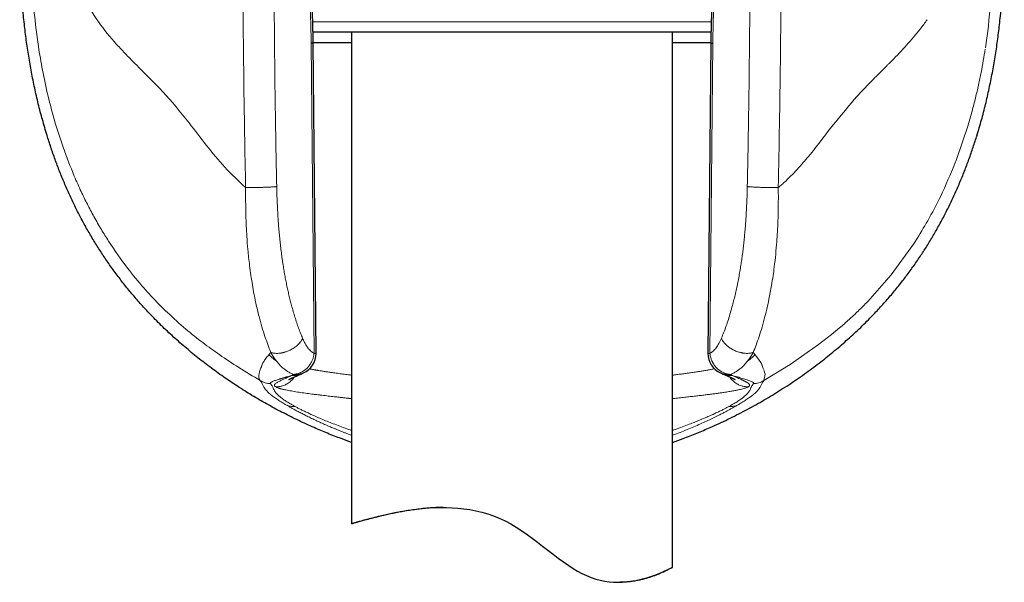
# Model space of a CAD drawing. Header units: millimetres. Extents: x 8 to 1267, y 12 to 1009.
# Tile 52 of 71: x 743 to 789, y 708 to 735. Entities that reach past the tile are written whole.
import ezdxf

# ---------------------------------------------------------------- set-up
doc = ezdxf.new("R2010")
doc.units = ezdxf.units.MM

msp = doc.modelspace()

# ---------------------------------------------------------------- linework, layer by layer
at = {"color": 252, "linetype": 'Continuous', "lineweight": 0}
for p, q in [((756.885, 734.651), (775.506, 734.651)), ((788.311, 733.445), (788.449, 734.454)), ((756.819, 733.66), (756.947, 719.172)), ((775.444, 719.172), (775.572, 733.66)), ((787.502, 729.825), (786.958, 728.225)), ((785.044, 724.419), (785.126, 724.546)), ((784.947, 724.27), (783.911, 722.844)), ((785.044, 724.419), (784.947, 724.27)), ((783.911, 722.844), (782.815, 721.598)), ((781.503, 720.372), (781.12, 720.055)), ((781.12, 720.055), (780.512, 719.584)), ((780.512, 719.584), (779.188, 718.662)), ((754.927, 719.219), (754.839, 719.113)), ((777.464, 719.219), (777.553, 719.114)), ((777.553, 719.114), (777.715, 718.912)), ((754.496, 718.566), (754.489, 718.54)), ((754.498, 718.578), (754.496, 718.566)), ((777.715, 718.912), (777.848, 718.699)), ((777.912, 718.52), (777.928, 718.47)), ((779.188, 718.662), (777.956, 717.906)), ((755.991, 718.196), (756.04, 718.2)), ((756.04, 718.191), (755.991, 718.196)), ((776.351, 718.2), (776.399, 718.196)), ((776.399, 718.196), (776.351, 718.191)), ((777.928, 718.47), (777.95, 718.432)), ((778.018, 718.198), (777.956, 717.905)), ((777.962, 718.4), (777.983, 718.34)), ((777.983, 718.34), (778.018, 718.198)), ((755.144, 717.625), (755.155, 717.618)), ((777.236, 717.618), (777.247, 717.625)), ((755.633, 716.776), (755.716, 716.728)), ((756.068, 716.693), (756.056, 716.699)), ((776.334, 716.699), (776.323, 716.693)), ((776.757, 716.776), (776.674, 716.728))]:
    msp.add_line(p, q, dxfattribs=at)
at = {"color": 7, "linetype": 'Continuous', "lineweight": 30}
for p, q in [((775.492, 734.173), (756.898, 734.173)), ((758.695, 734.173), (758.695, 711.224)), ((773.695, 709.187), (773.695, 734.173)), ((757.04, 719.181), (756.913, 733.677)), ((773.695, 733.692), (775.48, 733.692)), ((775.478, 733.678), (775.351, 719.181)), ((744.493, 729.29), (744.474, 729.353)), ((787.917, 729.353), (787.898, 729.291)), ((783.212, 721.126), (783.195, 721.108)), ((756.341, 718.213), (756.328, 718.207)), ((776.063, 718.207), (776.05, 718.213)), ((773.695, 709.188), (773.694, 709.187)), ((771.146, 708.49), (771.251, 708.49))]:
    msp.add_line(p, q, dxfattribs=at)
at = {"color": 7, "linetype": 'Continuous', "lineweight": 30, "flags": 128}
msp.add_lwpolyline([(758.697, 711.224), (758.699, 711.225), (758.716, 711.231), (758.745, 711.24), (758.788, 711.253), (758.861, 711.276), (758.955, 711.303), (759.069, 711.336), (759.171, 711.365), (759.284, 711.397), (759.409, 711.431), (759.544, 711.468), (759.741, 711.519), (759.957, 711.572), (760.19, 711.628), (760.382, 711.671), (760.583, 711.714), (760.795, 711.756), (761.016, 711.797), (761.248, 711.837), (761.488, 711.873), (761.738, 711.906), (761.995, 711.934), (762.27, 711.958), (762.552, 711.974), (762.842, 711.983), (763.138, 711.981), (763.403, 711.971), (763.672, 711.952), (763.944, 711.922), (764.225, 711.88), (764.507, 711.826), (764.789, 711.758), (765.062, 711.678), (765.333, 711.585), (765.6, 711.478), (765.87, 711.354), (766.134, 711.215), (766.391, 711.064), (766.648, 710.898), (766.899, 710.724), (767.145, 710.544), (767.387, 710.36), (767.626, 710.174), (767.869, 709.985), (768.111, 709.798), (768.354, 709.614), (768.598, 709.436), (768.844, 709.266), (769.047, 709.135), (769.253, 709.013), (769.461, 708.901), (769.677, 708.798), (769.894, 708.71), (770.112, 708.638), (770.322, 708.582), (770.531, 708.541), (770.736, 708.513), (770.942, 708.496), (771.144, 708.49), (771.339, 708.495), (771.532, 708.509), (771.718, 708.53), (771.896, 708.558), (772.067, 708.592), (772.288, 708.644), (772.493, 708.701), (772.684, 708.762), (772.864, 708.826), (773.027, 708.888), (773.173, 708.949), (773.304, 709.006), (773.418, 709.058), (773.512, 709.102), (773.565, 709.127), (773.61, 709.149), (773.645, 709.165), (773.671, 709.178), (773.688, 709.185), (773.695, 709.188), (773.695, 709.188)], dxfattribs=at)
at = {"color": 7, "linetype": 'Continuous', "lineweight": 30}
for centre, start, end in [((756.04, 719.172), 294.4635, 0), ((756.04, 719.172), 0, 0.5072), ((776.351, 719.172), 179.4909, 245.5317)]:
    msp.add_arc(centre, 1, start, end, dxfattribs=at)
at = {"color": 252, "linetype": 'Continuous', "lineweight": 0}
for points, knots in [([(756.218, 756.477), (756.235, 755.826), (756.268, 754.531), (756.318, 752.599), (756.367, 750.69), (756.416, 748.803), (756.465, 746.939), (756.513, 745.097), (756.56, 743.327), (756.605, 741.627), (756.648, 739.997), (756.692, 738.386), (756.734, 736.794), (756.777, 735.221), (756.805, 734.178), (756.819, 733.66)], [0, 0, 0, 0, 0.0856184, 0.1702597, 0.2539239, 0.3366109, 0.4183208, 0.4990536, 0.5788092, 0.6510603, 0.7224902, 0.7930992, 0.8628871, 0.9318541, 1, 1, 1, 1]), ([(775.572, 733.66), (775.587, 734.225), (775.618, 735.364), (775.664, 737.083), (775.711, 738.825), (775.758, 740.589), (775.806, 742.375), (775.853, 744.184), (775.9, 745.963), (775.946, 747.712), (775.991, 749.429), (776.036, 751.164), (776.081, 752.918), (776.127, 754.691), (776.158, 755.88), (776.173, 756.477)], [0, 0, 0, 0, 0.0743817, 0.1497405, 0.2260764, 0.3033893, 0.3816793, 0.4609465, 0.5411907, 0.6156063, 0.6908429, 0.7669006, 0.8437793, 0.9214791, 1, 1, 1, 1]), ([(743.699, 738.692), (743.707, 738.114), (743.722, 736.946), (743.844, 735.17), (744.006, 733.986), (744.089, 733.382)], [0, 0, 0, 0, 0.324014, 0.655125, 1, 1, 1, 1]), ([(753.752, 726.915), (753.74, 727.491), (753.714, 728.748), (753.68, 730.79), (753.65, 733.145), (753.628, 735.814), (753.625, 737.698), (753.623, 738.692)], [0, 0, 0, 0, 0.146911, 0.3203551, 0.5203364, 0.7468724, 1, 1, 1, 1]), ([(755.202, 726.963), (755.189, 727.614), (755.162, 728.915), (755.131, 730.867), (755.107, 732.821), (755.089, 734.777), (755.078, 736.734), (755.077, 738.039), (755.076, 738.692)], [0, 0, 0, 0, 0.1664696, 0.333002, 0.4996092, 0.6663032, 0.8330962, 1, 1, 1, 1]), ([(777.315, 738.692), (777.314, 738.039), (777.313, 736.734), (777.302, 734.777), (777.284, 732.821), (777.26, 730.867), (777.228, 728.915), (777.202, 727.614), (777.188, 726.963)], [0, 0, 0, 0, 0.166907, 0.333703, 0.500397, 0.667004, 0.833534, 1, 1, 1, 1]), ([(778.636, 726.919), (778.674, 728.881), (778.751, 732.803), (778.762, 736.729), (778.768, 738.692)], [0, 0, 0, 0, 0.500006, 1, 1, 1, 1]), ([(788.692, 738.692), (788.683, 738.016), (788.666, 736.595), (788.524, 735.19), (788.449, 734.454)], [0, 0, 0, 0, 0.476145, 1, 1, 1, 1]), ([(746.135, 735.89), (746.369, 735.467), (746.829, 734.633), (747.43, 733.943), (747.726, 733.602)], [0, 0, 0, 0, 0.506283, 1, 1, 1, 1]), ([(785.588, 734.754), (785.536, 734.681), (785.432, 734.533), (785.322, 734.39), (785.266, 734.317)], [0, 0, 0, 0, 0.492797, 1, 1, 1, 1]), ([(785.266, 734.317), (785.057, 734.062), (784.642, 733.554), (784.172, 733.075), (783.939, 732.836)], [0, 0, 0, 0, 0.503271, 1, 1, 1, 1]), ([(744.089, 733.382), (744.152, 733.009), (744.284, 732.221), (744.542, 731.066), (744.854, 729.911), (745.238, 728.709), (745.565, 727.898), (745.745, 727.451)], [0, 0, 0, 0, 0.18327, 0.386117, 0.574014, 0.765104, 1, 1, 1, 1]), ([(747.726, 733.602), (747.875, 733.44), (748.172, 733.118), (748.488, 732.799), (748.646, 732.64)], [0, 0, 0, 0, 0.503048, 1, 1, 1, 1]), ([(788.301, 733.382), (788.273, 733.205), (788.214, 732.842), (788.111, 732.286), (787.99, 731.705), (787.85, 731.098), (787.689, 730.468), (787.565, 730.042), (787.502, 729.825)], [0, 0, 0, 0, 0.1467149, 0.3014323, 0.4641284, 0.6347872, 0.8134058, 1, 1, 1, 1]), ([(783.939, 732.836), (783.905, 732.802), (783.841, 732.736), (783.776, 732.671), (783.745, 732.64)], [0, 0, 0, 0, 0.530901, 1, 1, 1, 1]), ([(748.646, 732.64), (749.058, 732.236), (749.882, 731.429), (750.983, 730.121), (751.914, 728.887), (752.764, 727.837), (753.42, 727.225), (753.752, 726.915)], [0, 0, 0, 0, 0.249273, 0.498161, 0.664895, 0.830446, 1, 1, 1, 1]), ([(783.745, 732.64), (783.588, 732.484), (783.354, 732.251), (783.077, 731.974), (782.942, 731.837), (782.878, 731.772), (782.85, 731.742), (782.839, 731.73), (782.835, 731.725), (782.834, 731.724), (782.833, 731.723)], [0, 0, 0, 0, 0.523139, 0.779993, 0.903758, 0.961525, 0.986167, 0.995284, 0.998308, 1, 1, 1, 1]), ([(782.833, 731.723), (782.75, 731.639), (782.574, 731.459), (782.399, 731.267), (782.307, 731.166)], [0, 0, 0, 0, 0.470214, 1, 1, 1, 1]), ([(782.307, 731.166), (781.979, 730.782), (781.323, 730.014), (780.674, 729.164), (780.35, 728.739)], [0, 0, 0, 0, 0.500215, 1, 1, 1, 1]), ([(780.35, 728.739), (780.252, 728.617), (780.073, 728.394), (779.885, 728.178), (779.8, 728.081)], [0, 0, 0, 0, 0.548286, 1, 1, 1, 1]), ([(786.958, 728.225), (786.751, 727.716), (786.371, 726.783), (785.743, 725.56), (785.316, 724.858), (785.126, 724.546)], [0, 0, 0, 0, 0.399682, 0.732943, 1, 1, 1, 1]), ([(779.8, 728.081), (779.611, 727.87), (779.328, 727.555), (778.974, 727.214), (778.795, 727.053), (778.708, 726.977), (778.666, 726.943), (778.647, 726.927), (778.639, 726.922), (778.636, 726.919)], [0, 0, 0, 0, 0.514495, 0.769708, 0.894636, 0.954701, 0.981751, 0.993176, 1, 1, 1, 1]), ([(745.745, 727.451), (745.851, 727.209), (746.045, 726.768), (746.354, 726.14), (746.668, 725.547), (746.998, 724.971), (747.236, 724.595), (747.348, 724.417)], [0, 0, 0, 0, 0.230082, 0.419768, 0.610306, 0.815912, 1, 1, 1, 1]), ([(753.752, 726.915), (753.752, 726.808), (753.75, 726.615), (753.751, 726.302), (753.755, 725.982), (753.764, 725.576), (753.78, 725.13), (753.81, 724.593), (753.857, 723.975), (753.922, 723.363), (753.991, 722.85), (754.054, 722.44), (754.13, 722.009), (754.236, 721.478), (754.404, 720.771), (754.63, 719.986), (754.833, 719.463), (754.927, 719.22)], [0, 0, 0, 0, 0.037845, 0.068137, 0.110551, 0.151393, 0.212244, 0.269899, 0.344065, 0.436134, 0.495244, 0.53662, 0.592223, 0.662161, 0.746488, 0.882381, 1, 1, 1, 1]), ([(755.202, 726.963), (755.188, 726.962), (755.159, 726.959), (755.105, 726.954), (755.041, 726.949), (754.966, 726.945), (754.883, 726.94), (754.809, 726.937), (754.743, 726.934), (754.686, 726.932), (754.621, 726.93), (754.556, 726.928), (754.479, 726.925), (754.391, 726.923), (754.294, 726.921), (754.206, 726.92), (754.125, 726.919), (754.052, 726.918), (753.98, 726.917), (753.909, 726.917), (753.844, 726.916), (753.793, 726.916), (753.765, 726.915), (753.752, 726.915)], [0, 0, 0, 0, 0.055484, 0.113158, 0.172856, 0.234359, 0.297395, 0.361641, 0.38761, 0.429812, 0.470846, 0.510598, 0.548975, 0.609664, 0.666087, 0.718115, 0.765721, 0.80895, 0.847901, 0.898598, 0.9405, 0.974139, 1, 1, 1, 1]), ([(756.411, 719.883), (756.38, 719.96), (756.316, 720.113), (756.225, 720.355), (756.138, 720.605), (756.053, 720.865), (755.972, 721.134), (755.899, 721.396), (755.834, 721.648), (755.775, 721.889), (755.719, 722.134), (755.666, 722.384), (755.616, 722.638), (755.568, 722.896), (755.523, 723.165), (755.479, 723.444), (755.438, 723.734), (755.4, 724.03), (755.366, 724.331), (755.334, 724.637), (755.306, 724.943), (755.279, 725.283), (755.254, 725.66), (755.232, 726.083), (755.214, 726.519), (755.206, 726.814), (755.202, 726.963)], [0, 0, 0, 0, 0.041148, 0.082482, 0.12406, 0.165938, 0.208172, 0.250816, 0.286335, 0.3219, 0.357539, 0.393283, 0.42916, 0.465198, 0.501425, 0.540229, 0.579375, 0.618897, 0.658826, 0.699194, 0.740032, 0.778782, 0.831986, 0.886556, 0.942545, 1, 1, 1, 1]), ([(777.188, 726.963), (777.186, 726.854), (777.18, 726.638), (777.169, 726.318), (777.155, 726.004), (777.138, 725.697), (777.119, 725.396), (777.097, 725.095), (777.072, 724.799), (777.044, 724.509), (777.014, 724.23), (776.981, 723.956), (776.946, 723.685), (776.908, 723.42), (776.864, 723.142), (776.815, 722.853), (776.759, 722.553), (776.699, 722.259), (776.635, 721.97), (776.567, 721.688), (776.49, 721.39), (776.403, 721.079), (776.305, 720.76), (776.201, 720.454), (776.093, 720.161), (776.017, 719.976), (775.979, 719.884)], [0, 0, 0, 0, 0.041913, 0.083051, 0.123433, 0.163078, 0.202006, 0.240237, 0.280426, 0.317635, 0.354473, 0.390962, 0.427127, 0.462993, 0.498585, 0.540798, 0.582772, 0.624553, 0.666185, 0.707716, 0.749191, 0.800296, 0.850833, 0.900897, 0.950586, 1, 1, 1, 1]), ([(778.636, 726.919), (778.608, 726.919), (778.553, 726.918), (778.461, 726.918), (778.363, 726.918), (778.259, 726.918), (778.15, 726.92), (778.039, 726.922), (777.927, 726.924), (777.816, 726.927), (777.709, 726.931), (777.608, 726.935), (777.514, 726.94), (777.428, 726.944), (777.353, 726.949), (777.287, 726.954), (777.232, 726.959), (777.203, 726.962), (777.188, 726.963)], [0, 0, 0, 0, 0.056337, 0.114918, 0.175571, 0.238067, 0.302119, 0.36739, 0.433501, 0.500038, 0.566574, 0.632682, 0.697948, 0.761993, 0.824478, 0.885118, 0.943683, 1, 1, 1, 1]), ([(778.636, 726.919), (778.637, 726.746), (778.64, 726.398), (778.634, 725.887), (778.62, 725.366), (778.597, 724.872), (778.563, 724.346), (778.516, 723.798), (778.457, 723.268), (778.39, 722.78), (778.31, 722.277), (778.19, 721.634), (778.041, 720.988), (777.883, 720.413), (777.744, 719.969), (777.606, 719.573), (777.51, 719.334), (777.464, 719.22)], [0, 0, 0, 0, 0.061305, 0.122791, 0.181039, 0.246333, 0.299594, 0.370595, 0.445736, 0.495462, 0.554003, 0.637636, 0.746546, 0.816841, 0.882534, 0.94359, 1, 1, 1, 1]), ([(747.348, 724.417), (747.635, 723.991), (748.155, 723.218), (748.744, 722.525), (749.007, 722.215)], [0, 0, 0, 0, 0.552011, 1, 1, 1, 1]), ([(749.007, 722.215), (749.14, 722.067), (749.388, 721.791), (749.752, 721.415), (749.979, 721.195), (750.094, 721.085)], [0, 0, 0, 0, 0.363279, 0.678903, 1, 1, 1, 1]), ([(782.815, 721.598), (782.664, 721.446), (782.37, 721.148), (781.932, 720.742), (781.65, 720.498), (781.503, 720.372)], [0, 0, 0, 0, 0.335699, 0.655929, 1, 1, 1, 1]), ([(750.094, 721.085), (750.384, 720.819), (750.95, 720.301), (751.738, 719.682), (752.541, 719.1), (753.415, 718.513), (754.095, 718.108), (754.435, 717.906)], [0, 0, 0, 0, 0.2092393, 0.4084291, 0.5990366, 0.7992774, 1, 1, 1, 1]), ([(754.927, 719.22), (754.94, 719.215), (754.968, 719.207), (755.016, 719.195), (755.072, 719.185), (755.139, 719.178), (755.217, 719.176), (755.28, 719.178), (755.325, 719.182), (755.346, 719.184), (755.368, 719.187), (755.385, 719.189), (755.398, 719.191), (755.406, 719.192), (755.422, 719.195), (755.448, 719.2), (755.487, 719.208), (755.533, 719.218), (755.587, 719.233), (755.649, 719.252), (755.717, 719.277), (755.797, 719.311), (755.884, 719.354), (755.972, 719.405), (756.051, 719.458), (756.121, 719.512), (756.182, 719.566), (756.242, 719.626), (756.299, 719.692), (756.348, 719.762), (756.385, 719.825), (756.403, 719.865), (756.411, 719.883)], [0, 0, 0, 0, 0.026327, 0.057036, 0.092408, 0.132735, 0.178294, 0.229325, 0.240995, 0.252925, 0.265117, 0.27757, 0.28155, 0.285974, 0.290846, 0.308164, 0.329592, 0.355196, 0.385036, 0.41915, 0.457539, 0.500152, 0.556434, 0.610377, 0.661752, 0.710401, 0.756234, 0.799216, 0.858366, 0.911332, 0.958421, 1, 1, 1, 1]), ([(756.947, 719.172), (756.922, 719.186), (756.872, 719.215), (756.8, 719.275), (756.728, 719.349), (756.651, 719.444), (756.57, 719.565), (756.487, 719.713), (756.437, 719.826), (756.411, 719.883)], [0, 0, 0, 0, 0.12247, 0.246077, 0.371551, 0.499594, 0.665483, 0.831839, 1, 1, 1, 1]), ([(775.979, 719.884), (775.96, 719.841), (775.923, 719.755), (775.862, 719.639), (775.799, 719.532), (775.733, 719.435), (775.663, 719.349), (775.591, 719.275), (775.519, 719.215), (775.469, 719.186), (775.444, 719.172)], [0, 0, 0, 0, 0.126177, 0.251266, 0.375827, 0.500429, 0.628313, 0.753727, 0.877378, 1, 1, 1, 1]), ([(775.979, 719.884), (775.991, 719.859), (776.013, 719.81), (776.059, 719.737), (776.111, 719.669), (776.169, 719.605), (776.23, 719.546), (776.294, 719.493), (776.36, 719.444), (776.425, 719.401), (776.49, 719.363), (776.536, 719.339), (776.565, 719.325), (776.573, 719.321), (776.58, 719.318), (776.588, 719.314), (776.595, 719.311), (776.632, 719.294), (776.697, 719.267), (776.786, 719.237), (776.86, 719.217), (776.919, 719.204), (776.96, 719.196), (776.992, 719.191), (777.017, 719.187), (777.044, 719.184), (777.069, 719.182), (777.116, 719.178), (777.18, 719.176), (777.256, 719.179), (777.321, 719.186), (777.377, 719.196), (777.424, 719.207), (777.451, 719.216), (777.464, 719.22)], [0, 0, 0, 0, 0.055341, 0.109776, 0.162705, 0.213564, 0.261842, 0.307101, 0.353758, 0.395785, 0.432902, 0.474071, 0.478793, 0.483358, 0.487766, 0.492017, 0.496111, 0.500048, 0.556727, 0.606375, 0.648915, 0.679196, 0.704576, 0.716317, 0.731616, 0.746524, 0.761042, 0.775172, 0.825195, 0.869855, 0.90939, 0.944072, 0.974184, 1, 1, 1, 1]), ([(754.839, 719.113), (754.813, 719.083), (754.761, 719.023), (754.694, 718.937), (754.635, 718.856), (754.592, 718.789), (754.561, 718.735), (754.539, 718.692), (754.521, 718.652), (754.507, 718.615), (754.501, 718.59), (754.498, 718.578)], [0, 0, 0, 0, 0.164197, 0.323413, 0.476046, 0.620474, 0.706326, 0.787885, 0.864738, 0.936007, 1, 1, 1, 1]), ([(754.839, 719.113), (754.878, 719.075), (754.956, 718.999), (755.08, 718.893), (755.167, 718.828), (755.211, 718.796)], [0, 0, 0, 0, 0.330764, 0.664293, 1, 1, 1, 1]), ([(754.927, 719.219), (754.94, 719.196), (754.968, 719.147), (755.016, 719.069), (755.072, 718.983), (755.137, 718.889), (755.185, 718.827), (755.21, 718.795)], [0, 0, 0, 0, 0.1495155, 0.3240165, 0.523744, 0.748967, 1, 1, 1, 1]), ([(756.947, 719.172), (756.944, 719.151), (756.94, 719.108), (756.927, 719.043), (756.911, 718.976), (756.888, 718.906), (756.864, 718.844), (756.839, 718.789), (756.814, 718.742), (756.787, 718.695), (756.758, 718.649), (756.727, 718.605), (756.692, 718.562), (756.657, 718.522), (756.622, 718.486), (756.587, 718.453), (756.549, 718.42), (756.507, 718.387), (756.461, 718.355), (756.412, 718.324), (756.362, 718.296), (756.31, 718.272), (756.256, 718.25), (756.205, 718.233), (756.154, 718.219), (756.101, 718.208), (756.062, 718.203), (756.04, 718.2)], [0, 0, 0, 0, 0.044326, 0.08956, 0.136689, 0.186437, 0.239281, 0.273406, 0.309384, 0.34726, 0.384065, 0.419828, 0.457565, 0.497286, 0.528458, 0.561585, 0.59668, 0.633749, 0.672792, 0.713808, 0.756789, 0.794679, 0.836204, 0.881363, 0.912003, 0.951549, 1, 1, 1, 1]), ([(756.947, 719.172), (756.958, 719.173), (756.979, 719.174), (757.001, 719.176), (757.014, 719.177), (757.021, 719.177), (757.026, 719.178), (757.03, 719.178), (757.033, 719.179), (757.035, 719.179), (757.037, 719.18), (757.039, 719.18), (757.04, 719.18), (757.04, 719.182), (757.04, 719.181), (757.04, 719.181)], [0, 0, 0, 0, 0.198167, 0.361468, 0.489893, 0.550275, 0.613097, 0.668061, 0.715164, 0.758517, 0.820182, 0.866827, 0.920999, 0.977801, 1, 1, 1, 1]), ([(775.351, 719.181), (775.355, 719.18), (775.363, 719.177), (775.417, 719.174), (775.444, 719.172)], [0, 0, 0, 0, 0.499995, 1, 1, 1, 1]), ([(776.351, 718.2), (776.335, 718.202), (776.301, 718.206), (776.248, 718.217), (776.195, 718.23), (776.142, 718.248), (776.088, 718.269), (776.037, 718.292), (775.989, 718.318), (775.945, 718.344), (775.901, 718.374), (775.858, 718.406), (775.817, 718.44), (775.777, 718.478), (775.729, 718.526), (775.675, 718.59), (775.633, 718.649), (775.606, 718.692), (775.592, 718.714), (775.58, 718.737), (775.567, 718.76), (775.555, 718.784), (775.542, 718.809), (775.526, 718.846), (775.505, 718.9), (775.48, 718.976), (775.457, 719.069), (775.449, 719.136), (775.444, 719.172)], [0, 0, 0, 0, 0.035982, 0.075257, 0.118645, 0.155587, 0.197092, 0.243227, 0.276248, 0.31228, 0.35133, 0.388723, 0.424139, 0.462146, 0.502745, 0.564138, 0.63395, 0.650788, 0.668052, 0.685741, 0.703854, 0.722392, 0.741355, 0.760741, 0.804661, 0.859176, 0.924293, 1, 1, 1, 1]), ([(777.553, 719.114), (777.514, 719.076), (777.436, 719), (777.311, 718.893), (777.224, 718.828), (777.18, 718.796)], [0, 0, 0, 0, 0.330738, 0.664269, 1, 1, 1, 1]), ([(777.181, 718.795), (777.206, 718.827), (777.254, 718.889), (777.319, 718.983), (777.375, 719.069), (777.423, 719.147), (777.451, 719.196), (777.464, 719.219)], [0, 0, 0, 0, 0.251035, 0.476259, 0.675987, 0.850487, 1, 1, 1, 1]), ([(754.489, 718.54), (754.462, 718.48), (754.409, 718.362), (754.373, 718.215), (754.357, 718.043), (754.403, 717.961), (754.435, 717.906)], [0, 0, 0, 0, 0.203071, 0.400167, 0.590638, 1, 1, 1, 1]), ([(755.21, 718.795), (755.249, 718.748), (755.326, 718.656), (755.448, 718.533), (755.576, 718.424), (755.709, 718.33), (755.848, 718.252), (755.943, 718.215), (755.991, 718.196)], [0, 0, 0, 0, 0.162448, 0.326172, 0.491396, 0.658453, 0.827796, 1, 1, 1, 1]), ([(776.399, 718.196), (776.448, 718.215), (776.543, 718.252), (776.682, 718.33), (776.815, 718.424), (776.943, 718.533), (777.065, 718.656), (777.142, 718.748), (777.181, 718.795)], [0, 0, 0, 0, 0.172204, 0.341547, 0.508604, 0.673828, 0.837552, 1, 1, 1, 1]), ([(777.848, 718.699), (777.857, 718.679), (777.871, 718.649), (777.894, 718.589), (777.904, 718.55), (777.912, 718.52)], [0, 0, 0, 0, 0.336261, 0.502127, 1, 1, 1, 1]), ([(754.915, 717.763), (754.912, 717.769), (754.906, 717.782), (754.914, 717.801), (754.933, 717.821), (754.966, 717.842), (755.01, 717.864), (755.068, 717.889), (755.141, 717.916), (755.23, 717.945), (755.308, 717.969), (755.366, 717.987), (755.399, 717.997), (755.433, 718.007), (755.469, 718.018), (755.505, 718.029), (755.543, 718.04), (755.579, 718.051), (755.605, 718.059), (755.617, 718.062)], [0, 0, 0, 0, 0.073969, 0.150307, 0.228859, 0.309435, 0.391815, 0.475759, 0.571314, 0.668131, 0.765829, 0.794775, 0.823863, 0.853147, 0.882682, 0.912521, 0.942716, 0.972971, 1, 1, 1, 1]), ([(755.899, 718.14), (755.879, 718.131), (755.835, 718.11), (755.765, 718.078), (755.684, 718.042), (755.604, 718.005), (755.525, 717.969), (755.451, 717.934), (755.377, 717.899), (755.307, 717.864), (755.231, 717.824), (755.163, 717.782), (755.116, 717.741), (755.094, 717.707), (755.095, 717.677), (755.111, 717.65), (755.133, 717.633), (755.144, 717.625)], [0, 0, 0, 0, 0.031287, 0.070458, 0.117464, 0.172247, 0.221635, 0.275927, 0.335088, 0.399081, 0.467866, 0.576035, 0.67627, 0.768686, 0.853386, 0.930464, 1, 1, 1, 1]), ([(756.017, 718.07), (756.007, 718.054), (755.976, 718.004), (755.911, 717.93), (755.827, 717.85), (755.74, 717.785), (755.652, 717.733), (755.566, 717.692), (755.484, 717.663), (755.399, 717.64), (755.314, 717.625), (755.23, 717.617), (755.179, 717.618), (755.155, 717.618)], [0, 0, 0, 0, 0.055654, 0.174597, 0.287967, 0.395029, 0.495278, 0.588422, 0.67435, 0.753096, 0.847157, 0.929243, 1, 1, 1, 1]), ([(755.617, 718.062), (755.625, 718.064), (755.639, 718.068), (755.657, 718.072), (755.665, 718.074), (755.668, 718.074), (755.668, 718.075), (755.668, 718.075)], [0, 0, 0, 0, 0.522603, 0.869322, 0.961185, 0.995318, 1, 1, 1, 1]), ([(755.668, 718.075), (755.686, 718.079), (755.723, 718.088), (755.778, 718.103), (755.837, 718.121), (755.878, 718.133), (755.899, 718.14)], [0, 0, 0, 0, 0.2158894, 0.4583341, 0.7205433, 1, 1, 1, 1]), ([(756.328, 718.207), (756.307, 718.198), (756.257, 718.176), (756.173, 718.154), (756.08, 718.139), (755.989, 718.134), (755.929, 718.138), (755.899, 718.14)], [0, 0, 0, 0, 0.157739, 0.378496, 0.592961, 0.800333, 1, 1, 1, 1]), ([(755.991, 718.196), (755.975, 718.187), (755.942, 718.167), (755.913, 718.149), (755.899, 718.14)], [0, 0, 0, 0, 0.50624, 1, 1, 1, 1]), ([(756.454, 718.262), (756.45, 718.26), (756.431, 718.251), (756.393, 718.237), (756.341, 718.219), (756.281, 718.205), (756.223, 718.195), (756.167, 718.19), (756.108, 718.187), (756.064, 718.19), (756.04, 718.191)], [0, 0, 0, 0, 0.0364879, 0.1507025, 0.2834537, 0.4294207, 0.5886039, 0.6948223, 0.8319549, 1, 1, 1, 1]), ([(757.851, 718.271), (757.793, 718.279), (757.673, 718.296), (757.501, 718.321), (757.331, 718.348), (757.214, 718.367), (757.143, 718.379), (757.117, 718.383), (757.09, 718.388), (757.067, 718.392), (757.052, 718.394), (757.044, 718.396), (757.037, 718.397), (757.024, 718.399), (757.005, 718.402), (756.98, 718.407), (756.946, 718.413), (756.902, 718.421), (756.847, 718.432), (756.789, 718.443), (756.751, 718.451), (756.733, 718.455)], [0, 0, 0, 0, 0.128904, 0.263407, 0.403511, 0.549214, 0.573685, 0.598308, 0.623081, 0.648006, 0.664462, 0.66627, 0.673495, 0.684883, 0.703866, 0.728748, 0.759529, 0.808004, 0.866316, 0.934465, 1, 1, 1, 1]), ([(758.695, 718.16), (758.673, 718.163), (758.557, 718.177), (758.358, 718.203), (758.097, 718.237), (757.934, 718.259), (757.851, 718.271)], [0, 0, 0, 0, 0.072653, 0.37429, 0.683405, 1, 1, 1, 1]), ([(774.54, 718.271), (774.47, 718.261), (774.333, 718.242), (774.116, 718.213), (773.905, 718.186), (773.761, 718.168), (773.695, 718.16)], [0, 0, 0, 0, 0.266252, 0.527235, 0.782949, 1, 1, 1, 1]), ([(775.657, 718.455), (775.657, 718.455), (775.611, 718.445), (775.506, 718.425), (775.342, 718.395), (775.162, 718.364), (774.968, 718.333), (774.762, 718.302), (774.614, 718.281), (774.54, 718.271)], [0, 0, 0, 0, 0.00248, 0.171391, 0.339239, 0.506024, 0.671745, 0.836404, 1, 1, 1, 1]), ([(776.351, 718.191), (776.327, 718.19), (776.281, 718.187), (776.212, 718.19), (776.143, 718.198), (776.07, 718.213), (776.011, 718.232), (775.965, 718.249), (775.946, 718.258), (775.936, 718.262)], [0, 0, 0, 0, 0.16135, 0.325176, 0.483994, 0.650615, 0.849188, 0.926053, 1, 1, 1, 1]), ([(776.492, 718.14), (776.46, 718.138), (776.395, 718.133), (776.297, 718.14), (776.199, 718.158), (776.12, 718.181), (776.076, 718.201), (776.063, 718.207)], [0, 0, 0, 0, 0.216295, 0.439244, 0.667817, 0.900796, 1, 1, 1, 1]), ([(777.236, 717.618), (777.212, 717.618), (777.161, 717.617), (777.077, 717.625), (776.992, 717.64), (776.907, 717.663), (776.825, 717.692), (776.739, 717.733), (776.651, 717.785), (776.564, 717.85), (776.48, 717.93), (776.415, 718.004), (776.384, 718.054), (776.374, 718.07)], [0, 0, 0, 0, 0.070761, 0.152852, 0.246919, 0.32567, 0.411604, 0.504753, 0.605008, 0.712076, 0.825453, 0.944403, 1, 1, 1, 1]), ([(776.492, 718.14), (776.487, 718.143), (776.476, 718.15), (776.459, 718.161), (776.439, 718.173), (776.42, 718.185), (776.406, 718.192), (776.399, 718.196)], [0, 0, 0, 0, 0.174152, 0.379513, 0.595403, 0.79829, 1, 1, 1, 1]), ([(776.845, 718.041), (776.845, 718.041), (776.842, 718.042), (776.828, 718.046), (776.805, 718.053), (776.776, 718.062), (776.75, 718.068), (776.726, 718.074), (776.701, 718.08), (776.667, 718.089), (776.618, 718.102), (776.557, 718.12), (776.514, 718.133), (776.492, 718.14)], [0, 0, 0, 0, 0.002473, 0.022743, 0.139185, 0.222565, 0.292914, 0.354918, 0.407475, 0.486758, 0.63669, 0.807988, 1, 1, 1, 1]), ([(776.492, 718.14), (776.574, 718.103), (776.736, 718.029), (776.883, 717.964), (776.969, 717.925), (777.01, 717.906), (777.049, 717.887), (777.084, 717.87), (777.116, 717.853), (777.168, 717.826), (777.227, 717.789), (777.277, 717.745), (777.299, 717.704), (777.293, 717.664), (777.262, 717.638), (777.247, 717.625)], [0, 0, 0, 0, 0.134926, 0.267313, 0.301453, 0.335333, 0.368933, 0.402231, 0.435207, 0.467839, 0.57293, 0.676595, 0.782562, 0.891866, 1, 1, 1, 1]), ([(754.915, 717.763), (754.873, 717.766), (754.789, 717.772), (754.665, 717.802), (754.545, 717.845), (754.471, 717.885), (754.435, 717.906)], [0, 0, 0, 0, 0.248996, 0.500009, 0.751017, 1, 1, 1, 1]), ([(754.435, 717.906), (754.453, 717.879), (754.491, 717.825), (754.529, 717.757), (754.561, 717.694), (754.592, 717.634), (754.621, 717.58), (754.653, 717.531), (754.684, 717.486), (754.724, 717.438), (754.774, 717.385), (754.837, 717.324), (754.894, 717.276), (754.922, 717.252)], [0, 0, 0, 0, 0.111975, 0.223917, 0.335859, 0.447817, 0.559798, 0.633139, 0.706501, 0.779869, 0.853231, 0.926597, 1, 1, 1, 1]), ([(755.347, 717.156), (755.324, 717.176), (755.277, 717.216), (755.225, 717.268), (755.182, 717.314), (755.149, 717.357), (755.121, 717.396), (755.097, 717.434), (755.077, 717.471), (755.055, 717.513), (755.031, 717.563), (755.001, 717.623), (754.966, 717.688), (754.932, 717.738), (754.915, 717.763)], [0, 0, 0, 0, 0.068773, 0.137903, 0.207336, 0.276999, 0.346804, 0.416688, 0.486658, 0.556724, 0.667047, 0.77767, 0.888635, 1, 1, 1, 1]), ([(755.155, 717.618), (755.161, 717.614), (755.174, 717.606), (755.198, 717.594), (755.23, 717.58), (755.269, 717.565), (755.313, 717.55), (755.362, 717.535), (755.415, 717.52), (755.475, 717.504), (755.545, 717.487), (755.597, 717.476), (755.624, 717.47)], [0, 0, 0, 0, 0.074106, 0.157754, 0.250954, 0.353714, 0.466043, 0.561018, 0.661903, 0.768699, 0.8814, 1, 1, 1, 1]), ([(777.236, 717.618), (777.222, 717.61), (777.193, 717.593), (777.134, 717.569), (777.062, 717.545), (776.977, 717.52), (776.88, 717.496), (776.805, 717.479), (776.767, 717.471)], [0, 0, 0, 0, 0.164739, 0.330383, 0.496823, 0.663961, 0.83171, 1, 1, 1, 1]), ([(777.072, 717.973), (777.036, 717.983), (776.965, 718.005), (776.885, 718.029), (776.845, 718.041)], [0, 0, 0, 0, 0.493302, 1, 1, 1, 1]), ([(777.476, 717.763), (777.459, 717.738), (777.424, 717.686), (777.388, 717.621), (777.358, 717.56), (777.331, 717.502), (777.304, 717.452), (777.276, 717.406), (777.248, 717.365), (777.214, 717.321), (777.17, 717.272), (777.116, 717.219), (777.068, 717.177), (777.043, 717.156)], [0, 0, 0, 0, 0.113386, 0.226358, 0.338978, 0.451289, 0.56333, 0.636565, 0.709713, 0.782724, 0.855497, 0.927943, 1, 1, 1, 1]), ([(777.476, 717.763), (777.479, 717.77), (777.486, 717.785), (777.473, 717.807), (777.445, 717.83), (777.4, 717.855), (777.34, 717.882), (777.265, 717.91), (777.177, 717.94), (777.107, 717.962), (777.072, 717.973)], [0, 0, 0, 0, 0.113411, 0.230955, 0.352302, 0.47704, 0.604703, 0.734778, 0.866729, 1, 1, 1, 1]), ([(777.956, 717.906), (777.937, 717.879), (777.9, 717.825), (777.862, 717.757), (777.829, 717.694), (777.799, 717.634), (777.769, 717.58), (777.738, 717.531), (777.707, 717.486), (777.667, 717.438), (777.617, 717.385), (777.554, 717.324), (777.497, 717.276), (777.469, 717.252)], [0, 0, 0, 0, 0.111975, 0.223917, 0.33586, 0.447817, 0.559799, 0.63314, 0.706501, 0.779869, 0.853231, 0.926597, 1, 1, 1, 1]), ([(777.476, 717.763), (777.518, 717.766), (777.602, 717.772), (777.726, 717.801), (777.846, 717.844), (777.919, 717.885), (777.956, 717.905)], [0, 0, 0, 0, 0.248987, 0.499995, 0.751005, 1, 1, 1, 1]), ([(754.922, 717.252), (754.941, 717.237), (754.979, 717.206), (755.047, 717.155), (755.127, 717.097), (755.214, 717.038), (755.306, 716.977), (755.403, 716.916), (755.51, 716.85), (755.592, 716.801), (755.633, 716.776)], [0, 0, 0, 0, 0.139639, 0.279236, 0.418781, 0.558355, 0.66816, 0.778234, 0.888767, 1, 1, 1, 1]), ([(756.056, 716.699), (756.013, 716.723), (755.926, 716.771), (755.815, 716.835), (755.717, 716.894), (755.632, 716.948), (755.549, 717.002), (755.473, 717.056), (755.404, 717.109), (755.366, 717.14), (755.347, 717.156)], [0, 0, 0, 0, 0.110136, 0.220413, 0.331086, 0.442326, 0.554227, 0.701797, 0.85046, 1, 1, 1, 1]), ([(755.624, 717.47), (755.666, 717.462), (755.748, 717.445), (755.884, 717.42), (756.026, 717.395), (756.172, 717.372), (756.321, 717.35), (756.47, 717.328), (756.619, 717.308), (756.767, 717.288), (756.868, 717.275), (756.917, 717.269)], [0, 0, 0, 0, 0.132142, 0.259239, 0.381267, 0.498208, 0.610049, 0.714923, 0.814871, 0.909894, 1, 1, 1, 1]), ([(756.917, 717.269), (756.971, 717.262), (757.074, 717.249), (757.233, 717.229), (757.386, 717.211), (757.535, 717.194), (757.678, 717.177), (757.814, 717.162), (757.942, 717.147), (758.061, 717.134), (758.171, 717.122), (758.272, 717.111), (758.362, 717.101), (758.439, 717.093), (758.489, 717.087), (758.519, 717.084), (758.53, 717.083), (758.542, 717.081), (758.553, 717.08), (758.564, 717.079), (758.574, 717.078), (758.584, 717.077), (758.624, 717.073), (758.661, 717.069), (758.695, 717.065)], [0, 0, 0, 0, 0.104826, 0.203881, 0.297199, 0.384809, 0.466733, 0.54299, 0.613595, 0.677314, 0.735624, 0.788531, 0.83604, 0.873384, 0.90655, 0.912575, 0.918438, 0.924139, 0.92968, 0.93506, 0.940278, 0.945336, 0.950232, 1, 1, 1, 1]), ([(775.473, 717.269), (775.406, 717.26), (775.27, 717.243), (775.052, 717.216), (774.824, 717.19), (774.584, 717.162), (774.334, 717.134), (774.071, 717.105), (773.858, 717.082), (773.729, 717.069), (773.695, 717.065)], [0, 0, 0, 0, 0.1329625, 0.2667635, 0.4014487, 0.5370714, 0.6736929, 0.8113824, 0.9502177, 1, 1, 1, 1]), ([(776.767, 717.471), (776.714, 717.46), (776.609, 717.439), (776.424, 717.406), (776.236, 717.375), (776.05, 717.347), (775.87, 717.321), (775.679, 717.295), (775.542, 717.277), (775.473, 717.269)], [0, 0, 0, 0, 0.165226, 0.331046, 0.497421, 0.622566, 0.748029, 0.87383, 1, 1, 1, 1]), ([(777.043, 717.156), (777.025, 717.141), (776.99, 717.111), (776.924, 717.061), (776.847, 717.006), (776.761, 716.949), (776.669, 716.891), (776.572, 716.833), (776.462, 716.769), (776.377, 716.723), (776.334, 716.699)], [0, 0, 0, 0, 0.14276, 0.284732, 0.425721, 0.565639, 0.674854, 0.78353, 0.891831, 1, 1, 1, 1]), ([(777.469, 717.252), (777.45, 717.237), (777.412, 717.206), (777.344, 717.155), (777.264, 717.097), (777.177, 717.038), (777.084, 716.977), (776.988, 716.916), (776.881, 716.85), (776.799, 716.801), (776.757, 716.776)], [0, 0, 0, 0, 0.139639, 0.279236, 0.418781, 0.558355, 0.66816, 0.778234, 0.888767, 1, 1, 1, 1]), ([(756.068, 716.693), (756.03, 716.692), (755.954, 716.689), (755.842, 716.703), (755.734, 716.731), (755.667, 716.761), (755.633, 716.776)], [0, 0, 0, 0, 0.249041, 0.500003, 0.750962, 1, 1, 1, 1]), ([(755.716, 716.728), (755.761, 716.702), (755.85, 716.651), (756.001, 716.567), (756.164, 716.479), (756.34, 716.387), (756.527, 716.291), (756.726, 716.193), (756.935, 716.092), (757.154, 715.989), (757.382, 715.886), (757.541, 715.817), (757.621, 715.782)], [0, 0, 0, 0, 0.098594, 0.197294, 0.29623, 0.395497, 0.495163, 0.595265, 0.695818, 0.796814, 0.898222, 1, 1, 1, 1]), ([(757.912, 715.865), (757.815, 715.903), (757.623, 715.978), (757.35, 716.09), (757.091, 716.201), (756.864, 716.302), (756.667, 716.393), (756.497, 716.474), (756.34, 716.551), (756.194, 716.625), (756.11, 716.67), (756.068, 716.693)], [0, 0, 0, 0, 0.126804, 0.252804, 0.378029, 0.502592, 0.601907, 0.701083, 0.800319, 0.89986, 1, 1, 1, 1]), ([(776.323, 716.693), (776.281, 716.67), (776.196, 716.625), (776.051, 716.551), (775.894, 716.474), (775.724, 716.393), (775.542, 716.309), (775.349, 716.223), (775.145, 716.135), (774.932, 716.046), (774.71, 715.955), (774.556, 715.895), (774.479, 715.865)], [0, 0, 0, 0, 0.1001379, 0.1996768, 0.29891, 0.3980837, 0.4973966, 0.5970023, 0.697012, 0.7974969, 0.8984922, 1, 1, 1, 1]), ([(776.675, 716.728), (776.638, 716.707), (776.566, 716.665), (776.444, 716.597), (776.313, 716.526), (776.172, 716.45), (776.021, 716.371), (775.836, 716.277), (775.615, 716.168), (775.351, 716.042), (775.07, 715.913), (774.871, 715.826), (774.77, 715.782)], [0, 0, 0, 0, 0.080463, 0.161642, 0.243708, 0.326828, 0.411165, 0.496874, 0.619894, 0.744501, 0.87108, 1, 1, 1, 1]), ([(776.757, 716.776), (776.724, 716.761), (776.657, 716.731), (776.549, 716.703), (776.437, 716.689), (776.361, 716.692), (776.323, 716.693)], [0, 0, 0, 0, 0.249038, 0.499997, 0.750959, 1, 1, 1, 1]), ([(757.621, 715.782), (757.652, 715.769), (757.718, 715.74), (757.825, 715.695), (757.949, 715.644), (758.089, 715.587), (758.233, 715.529), (758.379, 715.472), (758.526, 715.415), (758.633, 715.375), (758.691, 715.354), (758.695, 715.352)], [0, 0, 0, 0, 0.0899773, 0.1937979, 0.311498, 0.4431193, 0.5887065, 0.7129239, 0.8458095, 0.9873773, 1, 1, 1, 1]), ([(758.695, 715.58), (758.653, 715.594), (758.495, 715.648), (758.232, 715.743), (758.018, 715.825), (757.912, 715.865)], [0, 0, 0, 0, 0.157582, 0.580063, 1, 1, 1, 1]), ([(774.479, 715.865), (774.373, 715.825), (774.159, 715.743), (773.896, 715.648), (773.738, 715.594), (773.695, 715.58)], [0, 0, 0, 0, 0.419937, 0.842417, 1, 1, 1, 1]), ([(774.77, 715.782), (774.666, 715.738), (774.458, 715.649), (774.129, 715.517), (773.874, 715.417), (773.726, 715.363), (773.695, 715.352)], [0, 0, 0, 0, 0.301829, 0.607608, 0.917872, 1, 1, 1, 1])]:
    msp.add_open_spline(points, degree=3, knots=knots, dxfattribs=at)
at = {"color": 7, "linetype": 'Continuous', "lineweight": 30}
for points, knots in [([(756.913, 733.677), (756.911, 733.726), (756.908, 733.867), (756.901, 734.092), (756.894, 734.348), (756.888, 734.587), (756.882, 734.809), (756.876, 735.013), (756.872, 735.193), (756.867, 735.35), (756.864, 735.486), (756.86, 735.609), (756.857, 735.718), (756.855, 735.814), (756.853, 735.897), (756.851, 735.966), (756.849, 736.022), (756.848, 736.066), (756.847, 736.1), (756.846, 736.131), (756.845, 736.165), (756.844, 736.202), (756.843, 736.265), (756.84, 736.362), (756.837, 736.49), (756.833, 736.633), (756.828, 736.789), (756.824, 736.962), (756.814, 737.312), (756.801, 737.829), (756.781, 738.544), (756.762, 739.285), (756.741, 740.053), (756.719, 740.891), (756.695, 741.797), (756.669, 742.774), (756.643, 743.74), (756.619, 744.649), (756.597, 745.504), (756.576, 746.304), (756.555, 747.104), (756.534, 747.905), (756.513, 748.702), (756.492, 749.493), (756.477, 750.09), (756.466, 750.497), (756.46, 750.718), (756.455, 750.937), (756.449, 751.155), (756.443, 751.376), (756.438, 751.6), (756.432, 751.836), (756.425, 752.086), (756.418, 752.355), (756.411, 752.642), (756.403, 752.948), (756.394, 753.273), (756.386, 753.617), (756.376, 753.979), (756.366, 754.359), (756.356, 754.756), (756.346, 755.169), (756.335, 755.598), (756.323, 756.044), (756.315, 756.348), (756.311, 756.503)], [0, 0, 0, 0, 0.006436, 0.018423, 0.02965, 0.040115, 0.04982, 0.058764, 0.066948, 0.073484, 0.079438, 0.084809, 0.089598, 0.093804, 0.097428, 0.100469, 0.102928, 0.104848, 0.106179, 0.107463, 0.108921, 0.11055, 0.112353, 0.117285, 0.123176, 0.129247, 0.136082, 0.143682, 0.15201, 0.182088, 0.211594, 0.245974, 0.279549, 0.312553, 0.356041, 0.398709, 0.440899, 0.483085, 0.518149, 0.553212, 0.588276, 0.62334, 0.658399, 0.693104, 0.727235, 0.73694, 0.746597, 0.756207, 0.765769, 0.775284, 0.785149, 0.795289, 0.806246, 0.818021, 0.830614, 0.844024, 0.858252, 0.873298, 0.889161, 0.905842, 0.92334, 0.941322, 0.960093, 0.979652, 1, 1, 1, 1]), ([(776.08, 756.503), (776.075, 756.343), (776.067, 756.03), (776.056, 755.571), (776.044, 755.131), (776.033, 754.71), (776.023, 754.308), (776.013, 753.925), (776.004, 753.561), (775.995, 753.212), (775.986, 752.877), (775.978, 752.557), (775.97, 752.259), (775.963, 751.981), (775.956, 751.725), (775.948, 751.405), (775.938, 751.014), (775.926, 750.543), (775.913, 750.067), (775.901, 749.587), (775.883, 748.899), (775.86, 748.004), (775.831, 746.904), (775.802, 745.804), (775.775, 744.792), (775.751, 743.87), (775.729, 743.034), (775.707, 742.193), (775.684, 741.341), (775.661, 740.475), (775.639, 739.641), (775.617, 738.837), (775.602, 738.268), (775.592, 737.892), (775.587, 737.715), (775.582, 737.537), (775.578, 737.358), (775.573, 737.179), (775.568, 737.004), (775.564, 736.834), (775.559, 736.674), (775.555, 736.526), (775.552, 736.396), (775.549, 736.302), (775.547, 736.237), (775.546, 736.198), (775.545, 736.162), (775.545, 736.129), (775.544, 736.099), (775.543, 736.065), (775.542, 736.022), (775.54, 735.966), (775.538, 735.897), (775.536, 735.814), (775.533, 735.718), (775.531, 735.609), (775.527, 735.486), (775.524, 735.35), (775.519, 735.193), (775.514, 735.013), (775.509, 734.809), (775.503, 734.587), (775.496, 734.348), (775.489, 734.092), (775.483, 733.867), (775.479, 733.727), (775.478, 733.678)], [0, 0, 0, 0, 0.0209628, 0.0410875, 0.0603741, 0.0788227, 0.0964332, 0.1132056, 0.1291399, 0.1442362, 0.1591525, 0.1731491, 0.1862259, 0.1983829, 0.2096202, 0.2199377, 0.2404135, 0.2610288, 0.2818623, 0.302914, 0.3241839, 0.3722859, 0.4204996, 0.4687132, 0.516927, 0.5534525, 0.589978, 0.6266969, 0.6640162, 0.7019491, 0.7405247, 0.7736862, 0.8076171, 0.81534, 0.8231017, 0.8309021, 0.8387413, 0.8466193, 0.8544493, 0.8617064, 0.8690102, 0.8754943, 0.8811587, 0.8860034, 0.8879119, 0.8896552, 0.8912332, 0.892646, 0.8938935, 0.8952073, 0.8970926, 0.8995514, 0.9025927, 0.9062166, 0.9104229, 0.9152118, 0.9205832, 0.9265371, 0.9330736, 0.941257, 0.9502014, 0.9599065, 0.9703725, 0.9815993, 0.993587, 1, 1, 1, 1]), ([(744.474, 729.353), (744.401, 729.597), (744.254, 730.085), (744.063, 730.824), (743.892, 731.564), (743.742, 732.306), (743.613, 733.051), (743.502, 733.797), (743.407, 734.571), (743.328, 735.371), (743.267, 736.199), (743.225, 737.028), (743.2, 737.86), (743.197, 738.414), (743.196, 738.692)], [0, 0, 0, 0, 0.0809486, 0.1615074, 0.2417571, 0.3217711, 0.401616, 0.4813515, 0.5610304, 0.6486661, 0.7363416, 0.8241004, 0.9119775, 1, 1, 1, 1]), ([(787.917, 729.353), (787.989, 729.593), (788.133, 730.073), (788.321, 730.802), (788.491, 731.536), (788.64, 732.276), (788.77, 733.02), (788.881, 733.769), (788.977, 734.546), (789.058, 735.351), (789.121, 736.184), (789.164, 737.019), (789.191, 737.855), (789.194, 738.413), (789.195, 738.692)], [0, 0, 0, 0, 0.0794555, 0.158984, 0.2386078, 0.3183415, 0.3981929, 0.4781632, 0.5582476, 0.6464585, 0.734772, 0.8231588, 0.9115824, 1, 1, 1, 1]), ([(756.912, 733.677), (756.912, 733.677), (756.914, 733.675), (756.905, 733.672), (756.886, 733.668), (756.859, 733.664), (756.832, 733.661), (756.819, 733.66)], [0, 0, 0, 0, 0.039285, 0.334348, 0.546129, 0.76852, 1, 1, 1, 1]), ([(756.912, 733.692), (756.974, 733.692), (757.098, 733.692), (757.306, 733.692), (757.53, 733.692), (757.77, 733.692), (758.024, 733.692), (758.293, 733.692), (758.517, 733.692), (758.656, 733.692), (758.695, 733.692)], [0, 0, 0, 0, 0.1313995, 0.267048, 0.4026965, 0.5383449, 0.6739934, 0.8096418, 0.9452903, 1, 1, 1, 1]), ([(775.479, 733.678), (775.479, 733.678), (775.476, 733.676), (775.486, 733.673), (775.505, 733.668), (775.532, 733.664), (775.558, 733.661), (775.572, 733.66)], [0, 0, 0, 0, 0.039359, 0.334508, 0.546284, 0.76862, 1, 1, 1, 1]), ([(749.183, 721.122), (749.048, 721.267), (748.779, 721.558), (748.392, 722.01), (748.017, 722.473), (747.656, 722.948), (747.309, 723.434), (746.977, 723.929), (746.66, 724.433), (746.358, 724.945), (746.072, 725.464), (745.802, 725.991), (745.548, 726.524), (745.308, 727.064), (745.083, 727.611), (744.872, 728.164), (744.674, 728.724), (744.554, 729.101), (744.493, 729.29)], [0, 0, 0, 0, 0.062489, 0.125127, 0.187869, 0.250669, 0.31348, 0.376252, 0.438935, 0.501479, 0.56385, 0.62609, 0.68826, 0.75042, 0.812624, 0.874925, 0.937368, 1, 1, 1, 1]), ([(786.024, 724.935), (786.121, 725.109), (786.315, 725.457), (786.586, 725.987), (786.842, 726.524), (787.083, 727.066), (787.309, 727.615), (787.52, 728.168), (787.718, 728.727), (787.838, 729.103), (787.898, 729.291)], [0, 0, 0, 0, 0.12573, 0.251115, 0.376232, 0.50115, 0.625934, 0.750638, 0.875312, 1, 1, 1, 1]), ([(783.212, 721.126), (783.35, 721.275), (783.624, 721.571), (784.016, 722.029), (784.392, 722.494), (784.752, 722.967), (785.094, 723.448), (785.421, 723.936), (785.732, 724.431), (785.927, 724.767), (786.024, 724.935)], [0, 0, 0, 0, 0.128017, 0.255019, 0.381037, 0.506177, 0.630546, 0.754244, 0.877366, 1, 1, 1, 1]), ([(756.955, 715.708), (756.713, 715.817), (756.23, 716.034), (755.518, 716.389), (754.817, 716.764), (754.129, 717.162), (753.454, 717.581), (752.794, 718.022), (752.148, 718.485), (751.519, 718.97), (750.907, 719.475), (750.312, 720.002), (749.735, 720.549), (749.367, 720.931), (749.183, 721.122)], [0, 0, 0, 0, 0.083426, 0.166822, 0.250186, 0.333516, 0.416815, 0.500089, 0.583346, 0.6666, 0.749868, 0.833172, 0.916539, 1, 1, 1, 1]), ([(775.455, 715.717), (775.732, 715.842), (776.283, 716.092), (777.091, 716.504), (777.882, 716.941), (778.652, 717.404), (779.402, 717.892), (780.114, 718.394), (780.79, 718.908), (781.429, 719.43), (782.044, 719.971), (782.635, 720.527), (783.009, 720.915), (783.195, 721.108)], [0, 0, 0, 0, 0.095843, 0.191375, 0.286528, 0.381229, 0.475404, 0.56898, 0.656597, 0.743561, 0.829816, 0.915311, 1, 1, 1, 1]), ([(755.763, 717.952), (755.763, 717.951), (755.763, 717.951), (755.765, 717.952), (755.77, 717.955), (755.779, 717.96), (755.789, 717.965), (755.801, 717.971), (755.814, 717.977), (755.827, 717.984), (755.841, 717.99), (755.858, 717.998), (755.879, 718.008), (755.906, 718.02), (755.94, 718.036), (755.979, 718.053), (756.022, 718.073), (756.07, 718.094), (756.125, 718.118), (756.188, 718.145), (756.256, 718.175), (756.305, 718.196), (756.329, 718.206)], [0, 0, 0, 0, 0.013635, 0.043912, 0.098251, 0.14803, 0.191793, 0.230166, 0.265726, 0.298733, 0.330872, 0.361122, 0.399688, 0.446597, 0.501882, 0.565581, 0.625127, 0.690584, 0.761995, 0.83941, 0.922892, 1, 1, 1, 1]), ([(756.341, 718.211), (756.36, 718.22), (756.398, 718.237), (756.436, 718.254), (756.455, 718.262)], [0, 0, 0, 0, 0.500764, 1, 1, 1, 1]), ([(775.936, 718.262), (775.955, 718.254), (775.993, 718.237), (776.031, 718.22), (776.05, 718.211)], [0, 0, 0, 0, 0.499236, 1, 1, 1, 1]), ([(776.063, 718.206), (776.088, 718.195), (776.139, 718.173), (776.21, 718.142), (776.275, 718.114), (776.33, 718.089), (776.378, 718.069), (776.415, 718.052), (776.445, 718.039), (776.468, 718.028), (776.488, 718.019), (776.503, 718.012), (776.516, 718.006), (776.526, 718.002), (776.537, 717.997), (776.55, 717.99), (776.566, 717.983), (776.584, 717.974), (776.602, 717.965), (776.616, 717.958), (776.625, 717.953), (776.626, 717.952), (776.627, 717.952)], [0, 0, 0, 0, 0.082217, 0.169736, 0.249761, 0.322365, 0.387607, 0.445537, 0.48695, 0.52365, 0.55565, 0.582962, 0.605597, 0.623563, 0.639184, 0.672425, 0.711793, 0.757262, 0.821073, 0.881895, 0.941448, 1, 1, 1, 1]), ([(758.695, 715.022), (758.535, 715.079), (758.161, 715.212), (757.58, 715.44), (757.164, 715.619), (756.955, 715.708)], [0, 0, 0, 0, 0.2731494, 0.6365936, 1, 1, 1, 1]), ([(773.695, 715.021), (773.863, 715.081), (774.243, 715.216), (774.831, 715.448), (775.247, 715.627), (775.455, 715.717)], [0, 0, 0, 0, 0.281088, 0.640815, 1, 1, 1, 1]), ([(762.972, 711.982), (762.904, 711.981), (762.75, 711.979), (762.517, 711.967), (762.271, 711.95), (762.002, 711.924), (761.713, 711.89), (761.407, 711.846), (761.115, 711.798), (760.839, 711.747), (760.577, 711.694), (760.328, 711.64), (760.093, 711.587), (759.873, 711.534), (759.684, 711.486), (759.522, 711.445), (759.384, 711.409), (759.258, 711.375), (759.143, 711.344), (759.039, 711.316), (758.948, 711.291), (758.871, 711.27), (758.808, 711.253), (758.76, 711.239), (758.726, 711.23), (758.703, 711.224), (758.698, 711.224), (758.696, 711.223)], [0, 0, 0, 0, 0.026844, 0.060797, 0.094755, 0.128681, 0.175207, 0.221768, 0.268298, 0.314328, 0.360388, 0.406419, 0.453559, 0.500731, 0.54787, 0.585543, 0.62325, 0.660956, 0.698627, 0.737465, 0.776342, 0.815218, 0.854055, 0.890525, 0.927028, 0.96353, 1, 1, 1, 1]), ([(773.692, 709.185), (773.688, 709.182), (773.679, 709.177), (773.652, 709.161), (773.613, 709.139), (773.561, 709.112), (773.497, 709.079), (773.42, 709.041), (773.324, 708.994), (773.202, 708.939), (773.052, 708.875), (772.896, 708.813), (772.74, 708.757), (772.587, 708.706), (772.424, 708.658), (772.252, 708.613), (772.072, 708.573), (771.884, 708.54), (771.687, 708.513), (771.477, 708.496), (771.331, 708.488), (771.253, 708.491), (771.251, 708.491)], [0, 0, 0, 0, 0.04941, 0.098821, 0.148183, 0.199139, 0.250144, 0.301152, 0.352112, 0.417865, 0.483665, 0.549421, 0.599976, 0.650572, 0.701165, 0.751717, 0.800661, 0.849626, 0.898563, 0.948572, 0.998614, 1, 1, 1, 1])]:
    msp.add_open_spline(points, degree=3, knots=knots, dxfattribs=at)
at = {"color": 252, "linetype": 'Continuous', "lineweight": 0}
msp.add_open_spline([(757.04, 719.172), (757.039, 719.172), (757.037, 719.172), (757.018, 719.172), (756.99, 719.172), (756.961, 719.172), (756.947, 719.172)], degree=3, dxfattribs=at)

doc.saveas('drawing.dxf')
